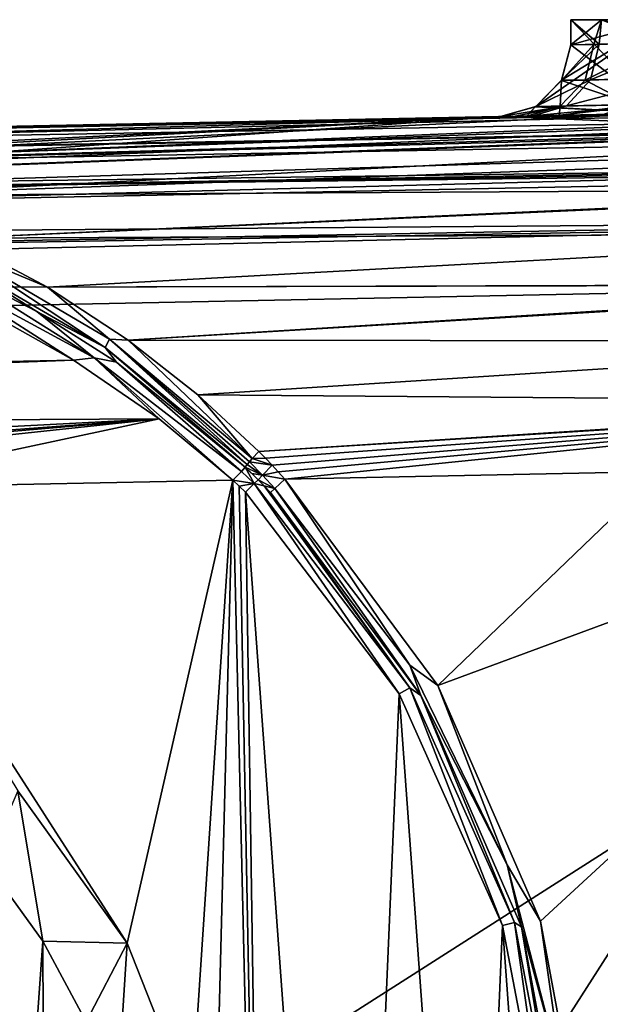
# Model space of a CAD drawing. Extents: x -62 to 446, y -84 to 1766.
# Tile 36 of 221: x 21 to 37, y -43 to -16. Entities that reach past the tile are written whole.
import ezdxf

# ---------------------------------------------------------------- set-up
doc = ezdxf.new("R2010")
doc.units = 0
doc.header["$LTSCALE"] = 65.185185
for name, color, linetype in [('760', 7, 'CONTINUOUS'), ('762', 7, 'CONTINUOUS'), ('763', 7, 'CONTINUOUS'), ('764', 7, 'CONTINUOUS'), ('771', 7, 'CONTINUOUS'), ('773', 7, 'CONTINUOUS'), ('774', 7, 'CONTINUOUS'), ('776', 7, 'CONTINUOUS'), ('779', 7, 'CONTINUOUS'), ('780', 7, 'CONTINUOUS'), ('786', 7, 'CONTINUOUS'), ('787', 7, 'CONTINUOUS'), ('788', 7, 'CONTINUOUS'), ('789', 7, 'CONTINUOUS'), ('801', 7, 'CONTINUOUS'), ('803', 7, 'CONTINUOUS'), ('804', 7, 'CONTINUOUS'), ('805', 7, 'CONTINUOUS'), ('814', 7, 'CONTINUOUS'), ('822', 7, 'CONTINUOUS'), ('881', 7, 'CONTINUOUS'), ('883', 7, 'CONTINUOUS'), ('884', 7, 'CONTINUOUS'), ('885', 7, 'CONTINUOUS'), ('891', 7, 'CONTINUOUS'), ('895', 7, 'CONTINUOUS'), ('897', 7, 'CONTINUOUS'), ('900', 7, 'CONTINUOUS'), ('905', 7, 'CONTINUOUS')]:
    doc.layers.add(name, color=color, linetype=linetype)

msp = doc.modelspace()

# ---------------------------------------------------------------- linework, layer by layer
at = {"layer": '760', "color": 7, "linetype": 'CONTINUOUS'}
for points in [[(49, -28.405, 20), (38.507, -28.616, 20), (32.284, -34.591, 20), (49, -28.405, 20)], [(35.152, -41.167, 20), (49, -28.405, 20), (32.284, -34.591, 20), (35.152, -41.167, 20)], [(37.557, -74, 20), (49, -28.405, 20), (34.263, -62.303, 20), (37.557, -74, 20)], [(34.263, -62.303, 20), (49, -28.405, 20), (36.167, -55.386, 20), (34.263, -62.303, 20)], [(36.468, -48.219, 20), (49, -28.405, 20), (35.152, -41.167, 20), (36.468, -48.219, 20)], [(36.167, -55.386, 20), (49, -28.405, 20), (36.468, -48.219, 20), (36.167, -55.386, 20)], [(28.013, -28.827, 20), (32.284, -34.591, 20), (38.507, -28.616, 20), (28.013, -28.827, 20)]]:
    msp.add_3dface(points, dxfattribs=at)
at = {"layer": '762', "color": 7, "linetype": 'CONTINUOUS'}
for points in [[(37.55, -18.633, 10), (35.615, -18.672, 6.922), (21.453, -18.957, 10), (37.55, -18.633, 10)], [(35.615, -18.672, 6.922), (34.947, -18.686, 5.311), (21.453, -18.957, 10), (35.615, -18.672, 6.922)], [(34.947, -18.686, 5.311), (34.442, -18.696, 3.562), (21.453, -18.957, 10), (34.947, -18.686, 5.311)], [(34.04, -18.704, 0.025), (4.741, -19.294, 0.025), (21.453, -18.957, 10), (34.04, -18.704, 0.025)], [(21.453, -18.957, 10), (4.741, -19.294, 0.025), (5.355, -19.282, 10), (21.453, -18.957, 10)], [(34.442, -18.696, 3.562), (34.04, -18.704, 0.025), (21.453, -18.957, 10), (34.442, -18.696, 3.562)]]:
    msp.add_3dface(points, dxfattribs=at)
at = {"layer": '763', "color": 7, "linetype": 'CONTINUOUS'}
for points in [[(38.5, -16, 0.025), (38.5, -18.614, 0.025), (35.023, -18.423, 0.025), (38.5, -16, 0.025)], [(35.739, -17.693, 0.025), (38.5, -16, 0.025), (35.023, -18.423, 0.025), (35.739, -17.693, 0.025)], [(36, -16.704, 0.025), (38.5, -16, 0.025), (35.739, -17.693, 0.025), (36, -16.704, 0.025)], [(36, -16, 0.025), (38.5, -16, 0.025), (36, -16.704, 0.025), (36, -16, 0.025)], [(65.466, -18.294, 0.025), (-30.604, -22.006, 0.025), (61.5, -18.151, 0.025), (65.466, -18.294, 0.025)], [(-30.604, -22.006, 0.025), (3.713, -20.315, 0.025), (61.5, -18.151, 0.025), (-30.604, -22.006, 0.025)], [(65.559, -18.321, 0.025), (-30.604, -22.006, 0.025), (65.466, -18.294, 0.025), (65.559, -18.321, 0.025)], [(66.965, -19.001, 0.025), (-30.604, -22.006, 0.025), (65.559, -18.321, 0.025), (66.965, -19.001, 0.025)], [(38.5, -18.614, 0.025), (61.5, -18.151, 0.025), (3.713, -20.315, 0.025), (38.5, -18.614, 0.025)], [(34.04, -18.704, 0.025), (38.5, -18.614, 0.025), (3.713, -20.315, 0.025), (34.04, -18.704, 0.025)], [(35.023, -18.423, 0.025), (38.5, -18.614, 0.025), (34.04, -18.704, 0.025), (35.023, -18.423, 0.025)], [(4.055, -20.17, 0.025), (34.04, -18.704, 0.025), (3.713, -20.315, 0.025), (4.055, -20.17, 0.025)], [(4.741, -19.294, 0.025), (34.04, -18.704, 0.025), (4.055, -20.17, 0.025), (4.741, -19.294, 0.025)], [(67, -20.041, 0.025), (-30.604, -22.006, 0.025), (66.965, -19.001, 0.025), (67, -20.041, 0.025)]]:
    msp.add_3dface(points, dxfattribs=at)
at = {"layer": '764', "color": 7, "linetype": 'CONTINUOUS'}
for points in [[(-30.604, -22.006, 0.025), (67, -20.041, 0.025), (-30.604, -22.006), (-30.604, -22.006, 0.025)], [(-30.604, -22.006), (67, -20.041, 0.025), (67, -20.041), (-30.604, -22.006)]]:
    msp.add_3dface(points, dxfattribs=at)
at = {"layer": '771', "color": 7, "linetype": 'CONTINUOUS'}
for points in [[(40.544, -18.865, 12.398), (37.55, -18.633, 10), (9.071, -19.43, 12.101), (40.544, -18.865, 12.398)], [(37.55, -18.633, 10), (21.453, -18.957, 10), (9.071, -19.43, 12.101), (37.55, -18.633, 10)], [(21.453, -18.957, 10), (5.355, -19.282, 10), (9.071, -19.43, 12.101), (21.453, -18.957, 10)], [(12.6, -19.996, 14.056), (40.544, -18.865, 12.398), (9.071, -19.43, 12.101), (12.6, -19.996, 14.056)], [(42.512, -19.141, 13.433), (40.544, -18.865, 12.398), (12.6, -19.996, 14.056), (42.512, -19.141, 13.433)], [(44.625, -19.422, 14.214), (42.512, -19.141, 13.433), (12.6, -19.996, 14.056), (44.625, -19.422, 14.214)], [(15.862, -20.913, 15.784), (44.625, -19.422, 14.214), (12.6, -19.996, 14.056), (15.862, -20.913, 15.784)], [(48.826, -19.724, 14.962), (44.625, -19.422, 14.214), (15.862, -20.913, 15.784), (48.826, -19.724, 14.962)], [(48.846, -20.722, 16.4), (48.826, -19.724, 14.962), (15.862, -20.913, 15.784), (48.846, -20.722, 16.4)], [(18.801, -22.099, 17.226), (48.846, -20.722, 16.4), (15.862, -20.913, 15.784), (18.801, -22.099, 17.226)], [(48.847, -20.755, 16.439), (48.846, -20.722, 16.4), (18.801, -22.099, 17.226), (48.847, -20.755, 16.439)], [(48.871, -21.956, 17.642), (48.847, -20.755, 16.439), (18.801, -22.099, 17.226), (48.871, -21.956, 17.642)], [(21.393, -23.468, 18.357), (48.871, -21.956, 17.642), (18.801, -22.099, 17.226), (21.393, -23.468, 18.357)], [(48.899, -23.387, 18.649), (48.871, -21.956, 17.642), (21.393, -23.468, 18.357), (48.899, -23.387, 18.649)], [(23.644, -24.946, 19.179), (48.899, -23.387, 18.649), (21.393, -23.468, 18.357), (23.644, -24.946, 19.179)], [(48.9, -23.426, 18.672), (48.899, -23.387, 18.649), (23.644, -24.946, 19.179), (48.9, -23.426, 18.672)], [(48.931, -24.971, 19.392), (48.9, -23.426, 18.672), (23.644, -24.946, 19.179), (48.931, -24.971, 19.392)], [(25.585, -26.475, 19.708), (48.931, -24.971, 19.392), (23.644, -24.946, 19.179), (25.585, -26.475, 19.708)], [(48.965, -26.661, 19.847), (48.931, -24.971, 19.392), (25.585, -26.475, 19.708), (48.965, -26.661, 19.847)], [(27.29, -28.056, 19.969), (48.965, -26.661, 19.847), (25.585, -26.475, 19.708), (27.29, -28.056, 19.969)], [(48.966, -26.701, 19.854), (48.965, -26.661, 19.847), (27.29, -28.056, 19.969), (48.966, -26.701, 19.854)], [(27.474, -28.242, 19.982), (48.966, -26.701, 19.854), (27.29, -28.056, 19.969), (27.474, -28.242, 19.982)], [(27.661, -28.435, 19.992), (48.966, -26.701, 19.854), (27.474, -28.242, 19.982), (27.661, -28.435, 19.992)], [(48.966, -26.701, 19.854), (27.661, -28.435, 19.992), (27.833, -28.625, 19.998), (48.966, -26.701, 19.854)], [(28.013, -28.827, 20), (48.966, -26.701, 19.854), (27.833, -28.625, 19.998), (28.013, -28.827, 20)], [(48.966, -26.701, 19.854), (28.013, -28.827, 20), (38.507, -28.616, 20), (48.966, -26.701, 19.854)]]:
    msp.add_3dface(points, dxfattribs=at)
at = {"layer": '773', "color": 7, "linetype": 'CONTINUOUS'}
msp.add_3dface([(38.5, -16, 0.025), (36, -16, 0.025), (36.851, -16, 4.807), (38.5, -16, 0.025)], dxfattribs=at)
at = {"layer": '774', "color": 7, "linetype": 'CONTINUOUS'}
for points in [[(36, -16, 0.025), (36, -16.704, 0.025), (36.794, -16.686, 4.647), (36, -16, 0.025)], [(36.851, -16, 4.807), (36, -16, 0.025), (36.794, -16.686, 4.647), (36.851, -16, 4.807)], [(39.071, -16.634, 8.75), (36.851, -16, 4.807), (36.794, -16.686, 4.647), (39.071, -16.634, 8.75)]]:
    msp.add_3dface(points, dxfattribs=at)
at = {"layer": '776', "color": 7, "linetype": 'CONTINUOUS'}
for points in [[(36, -16.704, 0.025), (35.739, -17.693, 0.025), (36.794, -16.686, 4.647), (36, -16.704, 0.025)], [(36.794, -16.686, 4.647), (35.739, -17.693, 0.025), (36.549, -17.675, 4.74), (36.794, -16.686, 4.647)], [(39.071, -16.634, 8.75), (36.794, -16.686, 4.647), (36.549, -17.675, 4.74), (39.071, -16.634, 8.75)], [(39.071, -16.634, 8.75), (36.549, -17.675, 4.74), (38.874, -17.624, 8.924), (39.071, -16.634, 8.75)], [(35.739, -17.693, 0.025), (35.023, -18.423, 0.025), (36.549, -17.675, 4.74), (35.739, -17.693, 0.025)], [(36.549, -17.675, 4.74), (35.023, -18.423, 0.025), (35.875, -18.405, 4.983), (36.549, -17.675, 4.74)], [(36.549, -17.675, 4.74), (35.875, -18.405, 4.983), (38.874, -17.624, 8.924), (36.549, -17.675, 4.74)], [(38.874, -17.624, 8.924), (35.875, -18.405, 4.983), (38.318, -18.355, 9.381), (38.874, -17.624, 8.924)], [(35.023, -18.423, 0.025), (34.04, -18.704, 0.025), (35.875, -18.405, 4.983), (35.023, -18.423, 0.025)], [(35.875, -18.405, 4.983), (34.04, -18.704, 0.025), (34.442, -18.696, 3.562), (35.875, -18.405, 4.983)], [(34.947, -18.686, 5.311), (35.875, -18.405, 4.983), (34.442, -18.696, 3.562), (34.947, -18.686, 5.311)], [(35.875, -18.405, 4.983), (34.947, -18.686, 5.311), (38.318, -18.355, 9.381), (35.875, -18.405, 4.983)], [(38.318, -18.355, 9.381), (34.947, -18.686, 5.311), (35.615, -18.672, 6.922), (38.318, -18.355, 9.381)], [(37.55, -18.633, 10), (38.318, -18.355, 9.381), (35.615, -18.672, 6.922), (37.55, -18.633, 10)]]:
    msp.add_3dface(points, dxfattribs=at)
at = {"layer": '779', "color": 7, "linetype": 'CONTINUOUS'}
for points in [[(-30.604, -22.006), (67, -20.041), (-30, -82), (-30.604, -22.006)], [(67, -20.041), (67, -82), (-30, -82), (67, -20.041)]]:
    msp.add_3dface(points, dxfattribs=at)
at = {"layer": '780', "color": 7, "linetype": 'CONTINUOUS'}
for points in [[(15.442, -29.081, 19), (23.612, -41.78, 19), (26.568, -28.856, 19), (15.442, -29.081, 19)], [(23.612, -41.78, 19), (25.409, -46.329, 19), (26.568, -28.856, 19), (23.612, -41.78, 19)], [(25.409, -46.329, 19), (26, -51, 19), (26.568, -28.856, 19), (25.409, -46.329, 19)], [(26.568, -28.856, 19), (26, -51, 19), (27.548, -71.087, 19), (26.568, -28.856, 19)], [(26.74, -29.022, 19), (26.568, -28.856, 19), (27.548, -71.087, 19), (26.74, -29.022, 19)], [(20.562, -37.525, 19), (23.612, -41.78, 19), (15.442, -29.081, 19), (20.562, -37.525, 19)], [(26.916, -29.194, 19), (26.74, -29.022, 19), (27.548, -71.087, 19), (26.916, -29.194, 19)], [(31.206, -34.824, 19), (26.916, -29.194, 19), (29.775, -68.325, 19), (31.206, -34.824, 19)], [(29.775, -68.325, 19), (26.916, -29.194, 19), (27.548, -71.087, 19), (29.775, -68.325, 19)], [(33.201, -62.13, 19), (31.206, -34.824, 19), (29.775, -68.325, 19), (33.201, -62.13, 19)], [(34.091, -41.289, 19), (31.206, -34.824, 19), (33.201, -62.13, 19), (34.091, -41.289, 19)], [(35.116, -55.315, 19), (34.091, -41.289, 19), (33.201, -62.13, 19), (35.116, -55.315, 19)], [(35.418, -48.242, 19), (34.091, -41.289, 19), (35.116, -55.315, 19), (35.418, -48.242, 19)]]:
    msp.add_3dface(points, dxfattribs=at)
at = {"layer": '786', "color": 7, "linetype": 'CONTINUOUS'}
for points in [[(19.259, -23.907, 17.419), (-30.512, -26.561, 18.315), (22.119, -25.503, 18.316), (19.259, -23.907, 17.419)], [(-30.512, -26.561, 18.315), (-30.494, -27.451, 18.63), (22.119, -25.503, 18.316), (-30.512, -26.561, 18.315)], [(22.119, -25.503, 18.316), (-30.494, -27.451, 18.63), (24.505, -27.148, 18.828), (22.119, -25.503, 18.316)], [(-30.494, -27.451, 18.63), (-30.443, -30.004, 19), (24.505, -27.148, 18.828), (-30.494, -27.451, 18.63)], [(-30.443, -30.004, 19), (-0.624, -29.015, 18.992), (24.505, -27.148, 18.828), (-30.443, -30.004, 19)], [(24.505, -27.148, 18.828), (-0.624, -29.015, 18.992), (1.922, -29.065, 18.995), (24.505, -27.148, 18.828)], [(4.316, -29.305, 19), (24.505, -27.148, 18.828), (1.922, -29.065, 18.995), (4.316, -29.305, 19)], [(4.316, -29.305, 19), (15.442, -29.081, 19), (24.505, -27.148, 18.828), (4.316, -29.305, 19)], [(15.442, -29.081, 19), (26.568, -28.856, 19), (24.505, -27.148, 18.828), (15.442, -29.081, 19)]]:
    msp.add_3dface(points, dxfattribs=at)
at = {"layer": '787', "color": 7, "linetype": 'CONTINUOUS'}
for points in [[(22.693, -25.437, 18.442), (18.518, -22.816, 17.151), (18.276, -23.05, 16.916), (22.693, -25.437, 18.442)], [(21.091, -24.149, 18.15), (18.518, -22.816, 17.151), (22.693, -25.437, 18.442), (21.091, -24.149, 18.15)], [(19.259, -23.907, 17.419), (22.119, -25.503, 18.316), (18.276, -23.05, 16.916), (19.259, -23.907, 17.419)], [(22.119, -25.503, 18.316), (22.693, -25.437, 18.442), (18.276, -23.05, 16.916), (22.119, -25.503, 18.316)], [(23.319, -25.566, 18.853), (21.091, -24.149, 18.15), (22.693, -25.437, 18.442), (23.319, -25.566, 18.853)], [(22.119, -25.503, 18.316), (24.505, -27.148, 18.828), (22.693, -25.437, 18.442), (22.119, -25.503, 18.316)], [(24.505, -27.148, 18.828), (26.568, -28.856, 19), (22.693, -25.437, 18.442), (24.505, -27.148, 18.828)], [(26.568, -28.856, 19), (26.802, -28.611, 19.133), (22.693, -25.437, 18.442), (26.568, -28.856, 19)], [(26.802, -28.611, 19.133), (23.319, -25.566, 18.853), (22.693, -25.437, 18.442), (26.802, -28.611, 19.133)], [(26.912, -28.496, 19.462), (23.319, -25.566, 18.853), (26.802, -28.611, 19.133), (26.912, -28.496, 19.462)]]:
    msp.add_3dface(points, dxfattribs=at)
at = {"layer": '788', "color": 7, "linetype": 'CONTINUOUS'}
for points in [[(26.912, -28.496, 19.462), (26.802, -28.611, 19.133), (27.161, -28.951, 19.138), (26.912, -28.496, 19.462)], [(27.09, -28.666, 19.468), (26.912, -28.496, 19.462), (27.271, -28.843, 19.473), (27.09, -28.666, 19.468)], [(27.271, -28.843, 19.473), (26.912, -28.496, 19.462), (27.161, -28.951, 19.138), (27.271, -28.843, 19.473)], [(26.802, -28.611, 19.133), (26.568, -28.856, 19), (27.161, -28.951, 19.138), (26.802, -28.611, 19.133)], [(26.568, -28.856, 19), (26.74, -29.022, 19), (27.161, -28.951, 19.138), (26.568, -28.856, 19)], [(26.74, -29.022, 19), (26.916, -29.194, 19), (27.161, -28.951, 19.138), (26.74, -29.022, 19)]]:
    msp.add_3dface(points, dxfattribs=at)
at = {"layer": '789', "color": 7, "linetype": 'CONTINUOUS'}
for points in [[(27.271, -28.843, 19.473), (27.161, -28.951, 19.138), (27.438, -29.017, 19.475), (27.271, -28.843, 19.473)], [(26.916, -29.194, 19), (31.206, -34.824, 19), (27.161, -28.951, 19.138), (26.916, -29.194, 19)], [(27.161, -28.951, 19.138), (31.206, -34.824, 19), (31.507, -34.655, 19.138), (27.161, -28.951, 19.138)], [(27.161, -28.951, 19.138), (31.507, -34.655, 19.138), (27.438, -29.017, 19.475), (27.161, -28.951, 19.138)], [(27.438, -29.017, 19.475), (31.507, -34.655, 19.138), (27.612, -29.202, 19.476), (27.438, -29.017, 19.475)], [(27.612, -29.202, 19.476), (31.507, -34.655, 19.138), (31.809, -34.866, 19.476), (27.612, -29.202, 19.476)], [(31.206, -34.824, 19), (34.091, -41.289, 19), (31.507, -34.655, 19.138), (31.206, -34.824, 19)], [(34.091, -41.289, 19), (34.426, -41.204, 19.138), (31.507, -34.655, 19.138), (34.091, -41.289, 19)], [(31.507, -34.655, 19.138), (34.426, -41.204, 19.138), (31.809, -34.866, 19.476), (31.507, -34.655, 19.138)], [(31.809, -34.866, 19.476), (34.426, -41.204, 19.138), (34.627, -41.328, 19.476), (31.809, -34.866, 19.476)], [(34.091, -41.289, 19), (35.418, -48.242, 19), (34.426, -41.204, 19.138), (34.091, -41.289, 19)], [(35.418, -48.242, 19), (35.765, -48.249, 19.138), (34.426, -41.204, 19.138), (35.418, -48.242, 19)], [(34.426, -41.204, 19.138), (35.765, -48.249, 19.138), (34.627, -41.328, 19.476), (34.426, -41.204, 19.138)], [(34.627, -41.328, 19.476), (35.765, -48.249, 19.138), (35.92, -48.258, 19.476), (34.627, -41.328, 19.476)]]:
    msp.add_3dface(points, dxfattribs=at)
at = {"layer": '801', "color": 7, "linetype": 'CONTINUOUS'}
for points in [[(21.393, -23.468, 18.357), (18.801, -22.099, 17.226), (18.821, -22.395, 17.405), (21.393, -23.468, 18.357)], [(23.003, -25.148, 18.974), (18.821, -22.395, 17.405), (18.716, -22.657, 17.375), (23.003, -25.148, 18.974)], [(23.121, -24.915, 19.086), (21.393, -23.468, 18.357), (18.821, -22.395, 17.405), (23.121, -24.915, 19.086)], [(23.121, -24.915, 19.086), (18.821, -22.395, 17.405), (23.003, -25.148, 18.974), (23.121, -24.915, 19.086)], [(18.518, -22.816, 17.151), (21.091, -24.149, 18.15), (18.716, -22.657, 17.375), (18.518, -22.816, 17.151)], [(21.091, -24.149, 18.15), (23.003, -25.148, 18.974), (18.716, -22.657, 17.375), (21.091, -24.149, 18.15)], [(23.644, -24.946, 19.179), (21.393, -23.468, 18.357), (23.121, -24.915, 19.086), (23.644, -24.946, 19.179)], [(21.091, -24.149, 18.15), (23.319, -25.566, 18.853), (23.003, -25.148, 18.974), (21.091, -24.149, 18.15)], [(26.966, -28.418, 19.73), (23.121, -24.915, 19.086), (23.003, -25.148, 18.974), (26.966, -28.418, 19.73)], [(27.106, -28.254, 19.915), (23.644, -24.946, 19.179), (23.121, -24.915, 19.086), (27.106, -28.254, 19.915)], [(27.106, -28.254, 19.915), (23.121, -24.915, 19.086), (27.025, -28.347, 19.834), (27.106, -28.254, 19.915)], [(27.025, -28.347, 19.834), (23.121, -24.915, 19.086), (26.966, -28.418, 19.73), (27.025, -28.347, 19.834)], [(25.585, -26.475, 19.708), (23.644, -24.946, 19.179), (27.106, -28.254, 19.915), (25.585, -26.475, 19.708)], [(23.319, -25.566, 18.853), (26.912, -28.496, 19.462), (23.003, -25.148, 18.974), (23.319, -25.566, 18.853)], [(26.912, -28.496, 19.462), (26.966, -28.418, 19.73), (23.003, -25.148, 18.974), (26.912, -28.496, 19.462)], [(27.29, -28.056, 19.969), (25.585, -26.475, 19.708), (27.106, -28.254, 19.915), (27.29, -28.056, 19.969)]]:
    msp.add_3dface(points, dxfattribs=at)
at = {"layer": '803', "color": 7, "linetype": 'CONTINUOUS'}
for points in [[(27.661, -28.435, 19.992), (27.106, -28.254, 19.915), (27.025, -28.347, 19.834), (27.661, -28.435, 19.992)], [(27.474, -28.242, 19.982), (27.29, -28.056, 19.969), (27.106, -28.254, 19.915), (27.474, -28.242, 19.982)], [(27.661, -28.435, 19.992), (27.474, -28.242, 19.982), (27.106, -28.254, 19.915), (27.661, -28.435, 19.992)], [(26.966, -28.418, 19.73), (26.912, -28.496, 19.462), (27.389, -28.712, 19.847), (26.966, -28.418, 19.73)], [(26.912, -28.496, 19.462), (27.09, -28.666, 19.468), (27.389, -28.712, 19.847), (26.912, -28.496, 19.462)], [(27.025, -28.347, 19.834), (26.966, -28.418, 19.73), (27.389, -28.712, 19.847), (27.025, -28.347, 19.834)], [(27.661, -28.435, 19.992), (27.025, -28.347, 19.834), (27.389, -28.712, 19.847), (27.661, -28.435, 19.992)], [(27.09, -28.666, 19.468), (27.271, -28.843, 19.473), (27.389, -28.712, 19.847), (27.09, -28.666, 19.468)]]:
    msp.add_3dface(points, dxfattribs=at)
at = {"layer": '804', "color": 7, "linetype": 'CONTINUOUS'}
for points in [[(27.833, -28.625, 19.998), (27.661, -28.435, 19.992), (27.389, -28.712, 19.847), (27.833, -28.625, 19.998)], [(27.389, -28.712, 19.847), (27.271, -28.843, 19.473), (27.736, -29.086, 19.848), (27.389, -28.712, 19.847)], [(27.271, -28.843, 19.473), (27.438, -29.017, 19.475), (27.736, -29.086, 19.848), (27.271, -28.843, 19.473)], [(28.013, -28.827, 20), (27.833, -28.625, 19.998), (27.389, -28.712, 19.847), (28.013, -28.827, 20)], [(28.013, -28.827, 20), (27.389, -28.712, 19.847), (27.736, -29.086, 19.848), (28.013, -28.827, 20)], [(27.438, -29.017, 19.475), (27.612, -29.202, 19.476), (27.736, -29.086, 19.848), (27.438, -29.017, 19.475)]]:
    msp.add_3dface(points, dxfattribs=at)
at = {"layer": '805', "color": 7, "linetype": 'CONTINUOUS'}
for points in [[(28.013, -28.827, 20), (27.736, -29.086, 19.848), (31.501, -34.019, 19.848), (28.013, -28.827, 20)], [(32.284, -34.591, 20), (28.013, -28.827, 20), (31.501, -34.019, 19.848), (32.284, -34.591, 20)], [(27.612, -29.202, 19.476), (31.809, -34.866, 19.476), (27.736, -29.086, 19.848), (27.612, -29.202, 19.476)], [(27.736, -29.086, 19.848), (31.809, -34.866, 19.476), (31.501, -34.019, 19.848), (27.736, -29.086, 19.848)], [(34.22, -39.596, 19.848), (32.284, -34.591, 20), (31.501, -34.019, 19.848), (34.22, -39.596, 19.848)], [(31.809, -34.866, 19.476), (34.22, -39.596, 19.848), (31.501, -34.019, 19.848), (31.809, -34.866, 19.476)], [(35.152, -41.167, 20), (32.284, -34.591, 20), (34.22, -39.596, 19.848), (35.152, -41.167, 20)], [(31.809, -34.866, 19.476), (34.627, -41.328, 19.476), (34.22, -39.596, 19.848), (31.809, -34.866, 19.476)], [(35.787, -45.6, 19.848), (35.152, -41.167, 20), (34.22, -39.596, 19.848), (35.787, -45.6, 19.848)], [(34.627, -41.328, 19.476), (35.787, -45.6, 19.848), (34.22, -39.596, 19.848), (34.627, -41.328, 19.476)], [(36.468, -48.219, 20), (35.152, -41.167, 20), (35.787, -45.6, 19.848), (36.468, -48.219, 20)], [(34.627, -41.328, 19.476), (35.92, -48.258, 19.476), (35.787, -45.6, 19.848), (34.627, -41.328, 19.476)]]:
    msp.add_3dface(points, dxfattribs=at)
at = {"layer": '814', "color": 7, "linetype": 'CONTINUOUS'}
for points in [[(19.686, -39.559, 17), (19.803, -62.299, 17), (21.263, -41.725, 17), (19.686, -39.559, 17)], [(19.803, -62.299, 17), (21.337, -60.156, 17), (21.263, -41.725, 17), (19.803, -62.299, 17)], [(21.263, -41.725, 17), (21.337, -60.156, 17), (22.473, -43.979, 17), (21.263, -41.725, 17)]]:
    msp.add_3dface(points, dxfattribs=at)
at = {"layer": '822', "color": 7, "linetype": 'CONTINUOUS'}
for points in [[(20.562, -37.525, 19), (19.686, -39.559, 17), (21.263, -41.725, 17), (20.562, -37.525, 19)], [(23.612, -41.78, 19), (20.562, -37.525, 19), (21.263, -41.725, 17), (23.612, -41.78, 19)], [(23.612, -41.78, 19), (21.263, -41.725, 17), (22.473, -43.979, 17), (23.612, -41.78, 19)], [(23.612, -41.78, 19), (22.473, -43.979, 17), (23.325, -46.291, 17), (23.612, -41.78, 19)], [(25.409, -46.329, 19), (23.612, -41.78, 19), (23.325, -46.291, 17), (25.409, -46.329, 19)]]:
    msp.add_3dface(points, dxfattribs=at)
at = {"layer": '881', "color": 7, "linetype": 'CONTINUOUS'}
for points in [[(49, -23.404, -20), (13.417, -79, -20), (9.228, -24.205, -20), (49, -23.404, -20)], [(38.933, -73.493, -20), (13.417, -79, -20), (49, -23.404, -20), (38.933, -73.493, -20)]]:
    msp.add_3dface(points, dxfattribs=at)
at = {"layer": '883', "color": 7, "linetype": 'CONTINUOUS'}
for points in [[(44.473, -18.494, -15), (24.332, -18.899, -15), (42.262, -18.538, -13.982), (44.473, -18.494, -15)], [(24.332, -18.899, -15), (40.237, -18.579, -12.645), (42.262, -18.538, -13.982), (24.332, -18.899, -15)], [(24.332, -18.899, -15), (38.437, -18.615, -11.017), (40.237, -18.579, -12.645), (24.332, -18.899, -15)], [(24.332, -18.899, -15), (36.905, -18.646, -9.135), (38.437, -18.615, -11.017), (24.332, -18.899, -15)], [(24.332, -18.899, -15), (35.674, -18.671, -7.044), (36.905, -18.646, -9.135), (24.332, -18.899, -15)], [(24.332, -18.899, -15), (34.774, -18.689, -4.791), (35.674, -18.671, -7.044), (24.332, -18.899, -15)], [(24.332, -18.899, -15), (34.04, -18.704, -0.025), (34.774, -18.689, -4.791), (24.332, -18.899, -15)], [(4.192, -19.305, -0.025), (34.04, -18.704, -0.025), (4.192, -19.305, -15), (4.192, -19.305, -0.025)], [(34.04, -18.704, -0.025), (24.332, -18.899, -15), (4.192, -19.305, -15), (34.04, -18.704, -0.025)]]:
    msp.add_3dface(points, dxfattribs=at)
at = {"layer": '884', "color": 7, "linetype": 'CONTINUOUS'}
for points in [[(36, -16, -0.025), (36, -16.704, -0.025), (38.5, -18.614, -0.025), (36, -16, -0.025)], [(38.5, -16, -0.025), (36, -16, -0.025), (38.5, -18.614, -0.025), (38.5, -16, -0.025)], [(36, -16.704, -0.025), (35.735, -17.699, -0.025), (38.5, -18.614, -0.025), (36, -16.704, -0.025)], [(35.735, -17.699, -0.025), (35.023, -18.423, -0.025), (38.5, -18.614, -0.025), (35.735, -17.699, -0.025)], [(35.008, -18.432, -0.025), (34.04, -18.704, -0.025), (38.5, -18.614, -0.025), (35.008, -18.432, -0.025)], [(34.04, -18.704, -0.025), (67, -20.041, -0.025), (38.5, -18.614, -0.025), (34.04, -18.704, -0.025)], [(35.023, -18.423, -0.025), (35.008, -18.432, -0.025), (38.5, -18.614, -0.025), (35.023, -18.423, -0.025)], [(4.192, -19.305, -0.025), (4.223, -20.805, -0.025), (34.04, -18.704, -0.025), (4.192, -19.305, -0.025)], [(4.223, -20.805, -0.025), (67, -20.041, -0.025), (34.04, -18.704, -0.025), (4.223, -20.805, -0.025)], [(-30.604, -22.006, -0.025), (67, -20.041, -0.025), (4.223, -20.805, -0.025), (-30.604, -22.006, -0.025)]]:
    msp.add_3dface(points, dxfattribs=at)
at = {"layer": '885', "color": 7, "linetype": 'CONTINUOUS'}
for points in [[(67, -20.041, -0.025), (-30.604, -22.006, -0.025), (67, -20.041), (67, -20.041, -0.025)], [(-30.604, -22.006, -0.025), (-30.604, -22.006), (67, -20.041), (-30.604, -22.006, -0.025)]]:
    msp.add_3dface(points, dxfattribs=at)
at = {"layer": '891', "color": 7, "linetype": 'CONTINUOUS'}
for points in [[(-30.637, -20.387, -16.913), (-30.644, -20.042, -15.598), (48.9, -18.452, -15.685), (-30.637, -20.387, -16.913)], [(48.9, -18.452, -15.685), (-30.644, -20.042, -15.598), (46.712, -18.47, -15.464), (48.9, -18.452, -15.685)], [(-30.644, -20.042, -15.598), (-30.644, -20.006, -15), (46.712, -18.47, -15.464), (-30.644, -20.042, -15.598)], [(46.712, -18.47, -15.464), (-30.644, -20.006, -15), (4.192, -19.305, -15), (46.712, -18.47, -15.464)], [(48.911, -19.007, -17.379), (-30.637, -20.387, -16.913), (48.9, -18.452, -15.685), (48.911, -19.007, -17.379)], [(24.332, -18.899, -15), (46.712, -18.47, -15.464), (4.192, -19.305, -15), (24.332, -18.899, -15)], [(44.473, -18.494, -15), (46.712, -18.47, -15.464), (24.332, -18.899, -15), (44.473, -18.494, -15)], [(-30.636, -20.422, -16.995), (-30.637, -20.387, -16.913), (48.911, -19.007, -17.379), (-30.636, -20.422, -16.995)], [(48.912, -19.019, -17.401), (-30.636, -20.422, -16.995), (48.911, -19.007, -17.379), (48.912, -19.019, -17.401)], [(-30.621, -21.185, -18.224), (-30.636, -20.422, -16.995), (48.912, -19.019, -17.401), (-30.621, -21.185, -18.224)], [(48.934, -20.12, -18.77), (-30.621, -21.185, -18.224), (48.912, -19.019, -17.401), (48.934, -20.12, -18.77)], [(-30.615, -21.471, -18.536), (-30.621, -21.185, -18.224), (48.934, -20.12, -18.77), (-30.615, -21.471, -18.536)], [(48.935, -20.16, -18.804), (-30.615, -21.471, -18.536), (48.934, -20.12, -18.77), (48.935, -20.16, -18.804)], [(-30.599, -22.268, -19.184), (-30.615, -21.471, -18.536), (48.935, -20.16, -18.804), (-30.599, -22.268, -19.184)], [(48.965, -21.651, -19.682), (-30.599, -22.268, -19.184), (48.935, -20.16, -18.804), (48.965, -21.651, -19.682)], [(-30.582, -23.092, -19.619), (-30.599, -22.268, -19.184), (48.965, -21.651, -19.682), (-30.582, -23.092, -19.619)], [(48.966, -21.725, -19.71), (-30.582, -23.092, -19.619), (48.965, -21.651, -19.682), (48.966, -21.725, -19.71)], [(-30.572, -23.581, -19.793), (-30.582, -23.092, -19.619), (48.966, -21.725, -19.71), (-30.572, -23.581, -19.793)], [(49, -23.404, -20), (-30.572, -23.581, -19.793), (48.966, -21.725, -19.71), (49, -23.404, -20)], [(49, -23.404, -20), (9.228, -24.205, -20), (-30.572, -23.581, -19.793), (49, -23.404, -20)]]:
    msp.add_3dface(points, dxfattribs=at)
at = {"layer": '895', "color": 7, "linetype": 'CONTINUOUS'}
msp.add_3dface([(36, -16, -0.025), (38.5, -16, -0.025), (36.851, -16, -4.807), (36, -16, -0.025)], dxfattribs=at)
at = {"layer": '897', "color": 7, "linetype": 'CONTINUOUS'}
for points in [[(36, -16.704, -0.025), (36, -16, -0.025), (36.851, -16, -4.807), (36, -16.704, -0.025)], [(36, -16.704, -0.025), (36.851, -16, -4.807), (36.643, -16.69, -4.194), (36, -16.704, -0.025)], [(36.643, -16.69, -4.194), (36.851, -16, -4.807), (38.507, -16.647, -7.995), (36.643, -16.69, -4.194)]]:
    msp.add_3dface(points, dxfattribs=at)
at = {"layer": '900', "color": 7, "linetype": 'CONTINUOUS'}
for points in [[(35.735, -17.699, -0.025), (36, -16.704, -0.025), (36.643, -16.69, -4.194), (35.735, -17.699, -0.025)], [(35.735, -17.699, -0.025), (36.643, -16.69, -4.194), (36.396, -17.685, -4.292), (35.735, -17.699, -0.025)], [(36.643, -16.69, -4.194), (38.507, -16.647, -7.995), (36.396, -17.685, -4.292), (36.643, -16.69, -4.194)], [(38.507, -16.647, -7.995), (38.303, -17.642, -8.165), (36.396, -17.685, -4.292), (38.507, -16.647, -7.995)], [(35.023, -18.423, -0.025), (35.735, -17.699, -0.025), (35.704, -18.417, -4.514), (35.023, -18.423, -0.025)], [(35.704, -18.417, -4.514), (35.735, -17.699, -0.025), (36.396, -17.685, -4.292), (35.704, -18.417, -4.514)], [(37.711, -18.374, -8.587), (35.704, -18.417, -4.514), (36.396, -17.685, -4.292), (37.711, -18.374, -8.587)], [(38.303, -17.642, -8.165), (37.711, -18.374, -8.587), (36.396, -17.685, -4.292), (38.303, -17.642, -8.165)], [(35.008, -18.432, -0.025), (35.704, -18.417, -4.514), (34.774, -18.689, -4.791), (35.008, -18.432, -0.025)], [(34.774, -18.689, -4.791), (35.704, -18.417, -4.514), (35.674, -18.671, -7.044), (34.774, -18.689, -4.791)], [(35.008, -18.432, -0.025), (35.023, -18.423, -0.025), (35.704, -18.417, -4.514), (35.008, -18.432, -0.025)], [(35.704, -18.417, -4.514), (37.711, -18.374, -8.587), (35.674, -18.671, -7.044), (35.704, -18.417, -4.514)], [(35.674, -18.671, -7.044), (37.711, -18.374, -8.587), (36.905, -18.646, -9.135), (35.674, -18.671, -7.044)], [(34.04, -18.704, -0.025), (35.008, -18.432, -0.025), (34.774, -18.689, -4.791), (34.04, -18.704, -0.025)]]:
    msp.add_3dface(points, dxfattribs=at)
at = {"layer": '905', "color": 7, "linetype": 'CONTINUOUS'}
for points in [[(67, -20.041), (-30.604, -22.006), (67, -82), (67, -20.041)], [(67, -82), (-30.604, -22.006), (-30, -82), (67, -82)]]:
    msp.add_3dface(points, dxfattribs=at)

doc.saveas('drawing.dxf')
